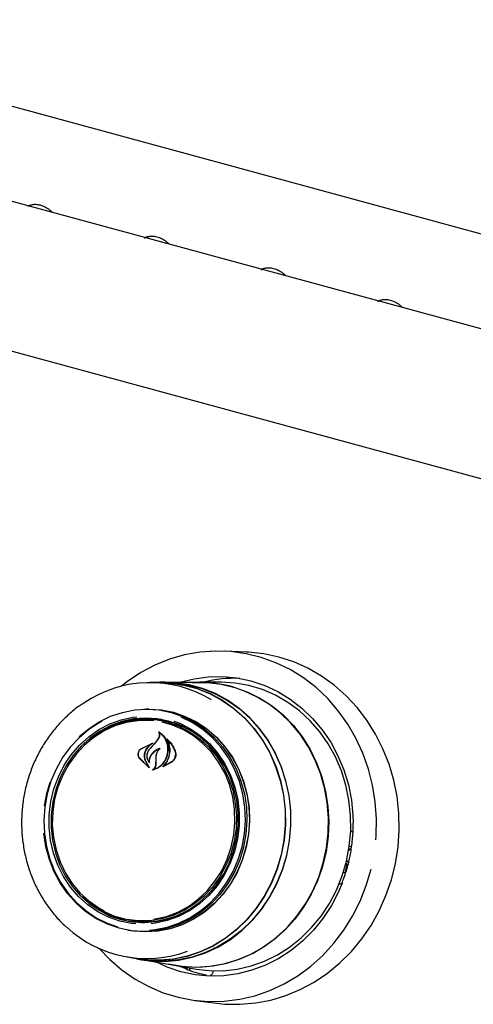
# Model space of a CAD drawing. Header units: inches. Extents: x 35 to 206, y 22 to 147.
# Tile 45 of 51: x 174.28 to 177.42, y 115.74 to 122.55. Entities that reach past the tile are written whole.
import ezdxf

# ---------------------------------------------------------------- set-up
doc = ezdxf.new("R2010")
doc.units = ezdxf.units.IN
doc.header["$LTSCALE"] = 16
doc.header["$MEASUREMENT"] = 0

msp = doc.modelspace()

# ---------------------------------------------------------------- linework, layer by layer
at = {"color": 7, "linetype": 'Continuous', "lineweight": 25}
for p, q in [((154.2959, 127.3726), (177.8386, 120.9742)), ((177.6148, 120.3755), (152.6648, 127.1564)), ((152.3656, 126.2014), (177.5425, 119.3589)), ((175.1576, 121.0481), (175.1576, 121.0433)), ((175.1718, 121.0525), (175.1718, 121.0395)), ((176.9264, 120.5626), (176.9264, 120.568)), ((175.8522, 118.1765), (175.7007, 118.1828)), ((175.2537, 117.9651), (175.1869, 117.965)), ((175.2887, 117.967), (175.2537, 117.9669)), ((175.5311, 117.9657), (175.2883, 117.9653)), ((175.6727, 117.9678), (175.5313, 117.9675)), ((175.177, 117.781), (175.1613, 117.781)), ((175.1718, 117.7099), (175.1537, 117.7099)), ((175.2525, 117.6186), (175.249, 117.6189)), ((175.1253, 117.507), (175.1944, 117.5418)), ((175.1258, 117.5082), (175.2076, 117.5465)), ((175.1949, 117.5403), (175.166, 117.5139)), ((175.1865, 117.5083), (175.2229, 117.5485)), ((175.1966, 117.5416), (175.1947, 117.5418)), ((175.2229, 117.5485), (175.2449, 117.577)), ((175.224, 117.5494), (175.2464, 117.5776)), ((175.3098, 117.5674), (175.3069, 117.5676)), ((175.2273, 117.4326), (175.2283, 117.4586)), ((175.2284, 117.4328), (175.229, 117.4586)), ((175.1792, 117.3753), (175.1117, 117.4418)), ((175.1748, 117.3804), (175.1126, 117.4428)), ((175.1536, 117.4217), (175.1758, 117.3815)), ((175.155, 117.4226), (175.1802, 117.3765)), ((175.1785, 117.4166), (175.1786, 117.4166)), ((175.2269, 117.4013), (175.2273, 117.4326)), ((175.2284, 117.4014), (175.2284, 117.4328)), ((175.3371, 117.4147), (175.2743, 117.3817)), ((175.3354, 117.416), (175.2806, 117.3855)), ((175.2803, 117.3855), (175.2804, 117.3855)), ((174.4708, 117.1964), (174.4939, 117.2749)), ((174.455, 117.1115), (174.4708, 117.1964)), ((176.5611, 116.8082), (176.5655, 116.807)), ((176.5625, 116.8168), (176.5641, 116.8091)), ((176.5777, 116.8285), (176.5647, 116.832)), ((176.5681, 116.8084), (176.577, 116.8192)), ((176.577, 116.8192), (176.5791, 116.8281)), ((176.5427, 116.7106), (176.5408, 116.7111)), ((176.5411, 116.7123), (176.5585, 116.7004)), ((176.5476, 116.697), (176.544, 116.709)), ((176.5461, 116.7328), (176.564, 116.7201)), ((176.559, 116.7251), (176.5542, 116.7061)), ((176.5355, 116.6466), (176.5224, 116.6477)), ((176.5355, 116.6466), (176.5476, 116.697)), ((176.5133, 116.5729), (176.4929, 116.5676)), ((176.4929, 116.5676), (176.493, 116.5676)), ((175.0366, 116.3223), (175.0544, 116.3192)), ((175.0322, 116.2509), (175.0477, 116.2482)), ((175.0267, 116.0652), (175.0924, 116.0539)), ((175.0921, 116.0521), (175.1266, 116.0461)), ((175.1266, 116.0479), (175.3658, 116.0068)), ((175.3657, 116.005), (175.5051, 115.981)), ((175.4373, 115.982), (175.3928, 116.0003)), ((175.4373, 115.982), (175.437, 115.982)), ((175.6229, 115.9693), (175.6207, 115.96)), ((175.6024, 115.937), (175.603, 115.937)), ((175.6331, 115.9325), (175.603, 115.937)), ((175.4967, 115.7644), (175.6471, 115.7451))]:
    msp.add_line(p, q, dxfattribs=at)
at = {"color": 7, "linetype": 'Continuous', "lineweight": 25, "flags": 128}
for points in [[(176.7483, 116.8765), (176.7504, 116.9045), (176.7526, 117.0217), (176.7444, 117.1385), (176.726, 117.2537), (176.6974, 117.3663), (176.659, 117.4752), (176.6111, 117.5793), (176.5542, 117.6778), (176.4887, 117.7696), (176.4154, 117.854), (176.3348, 117.9301), (176.2477, 117.9973), (176.155, 118.0549), (176.0575, 118.1023), (175.9561, 118.1392), (175.8518, 118.1651), (175.7456, 118.1799), (175.6383, 118.1834), (175.5312, 118.1756), (175.425, 118.1565), (175.3209, 118.1263), (175.2197, 118.0853), (175.1226, 118.034), (175.0302, 117.9726), (174.9874, 117.9395)], [(175.6471, 115.7451), (175.7037, 115.7395), (175.8104, 115.7375), (175.9169, 115.7466), (176.0223, 115.7667), (176.1256, 115.7978), (176.2259, 115.8394), (176.3222, 115.8912), (176.4137, 115.9528), (176.4995, 116.0236), (176.5789, 116.1028), (176.6511, 116.1899), (176.7155, 116.284), (176.7714, 116.3842), (176.8184, 116.4897), (176.856, 116.5995), (176.884, 116.7125), (176.9019, 116.8277), (176.9098, 116.9441), (176.9074, 117.0607), (176.8949, 117.1763), (176.8723, 117.2899), (176.8399, 117.4004), (176.7978, 117.5069), (176.7467, 117.6084), (176.6868, 117.704), (176.6187, 117.7927), (176.5431, 117.8738), (176.4607, 117.9465), (176.3721, 118.0102), (176.2783, 118.0642), (176.1801, 118.1081), (176.0783, 118.1416), (175.9739, 118.1642), (175.8678, 118.1758), (175.8522, 118.1765)], [(175.389, 117.9655), (175.393, 117.9667), (175.4902, 117.9913), (175.589, 118.0047), (175.6883, 118.0068), (175.7872, 117.9975), (175.8845, 117.9769), (175.9792, 117.9453), (176.0701, 117.903), (176.1564, 117.8505), (176.237, 117.7884), (176.3111, 117.7172), (176.3779, 117.6379), (176.4366, 117.5513), (176.4866, 117.4583), (176.5274, 117.3599), (176.5585, 117.2573), (176.5795, 117.1515), (176.5903, 117.0438), (176.5917, 116.9944)], [(175.1993, 117.965), (175.2307, 117.9666), (175.326, 117.9638), (175.4204, 117.9498), (175.5127, 117.9248), (175.6019, 117.8889), (175.6868, 117.8426), (175.7665, 117.7865), (175.84, 117.7212), (175.9065, 117.6475), (175.9653, 117.5663), (176.0155, 117.4785), (176.0567, 117.3851), (176.0884, 117.2872), (176.1101, 117.186), (176.1216, 117.0827), (176.1229, 116.9784), (176.1138, 116.8744), (176.0944, 116.772), (176.0651, 116.6723), (176.0262, 116.5764), (175.978, 116.4856), (175.9212, 116.4008), (175.8565, 116.3231), (175.7845, 116.2534), (175.7062, 116.1925), (175.6224, 116.1411), (175.5342, 116.0998), (175.4426, 116.0691), (175.3486, 116.0493), (175.2533, 116.0408), (175.158, 116.0435), (175.0636, 116.0575), (175.0388, 116.0631)], [(175.2537, 117.9651), (175.3259, 117.962), (175.4201, 117.948), (175.5122, 117.923), (175.6012, 117.8872), (175.6859, 117.841), (175.7655, 117.785), (175.8389, 117.7199), (175.9053, 117.6463), (175.9639, 117.5652), (176.0141, 117.4776), (176.0552, 117.3843), (176.0868, 117.2867), (176.1084, 117.1857), (176.12, 117.0825), (176.1212, 116.9785), (176.1121, 116.8747), (176.0928, 116.7724), (176.0636, 116.6729), (176.0247, 116.5772), (175.9766, 116.4866), (175.9199, 116.402), (175.8553, 116.3244), (175.7835, 116.2548), (175.7053, 116.194), (175.6217, 116.1427), (175.5337, 116.1015), (175.4422, 116.0708), (175.3484, 116.0511), (175.2533, 116.0426), (175.1581, 116.0453), (175.0924, 116.0539)], [(176.132, 116.7683), (176.1514, 116.8711), (176.1605, 116.9754), (176.1593, 117.08), (176.1477, 117.1836), (176.1259, 117.2851), (176.0942, 117.3833), (176.0529, 117.477), (176.0025, 117.5651), (175.9435, 117.6466), (175.8768, 117.7205), (175.803, 117.786), (175.7231, 117.8423), (175.6379, 117.8887), (175.5485, 117.9247), (175.4559, 117.9499), (175.3612, 117.9639), (175.2887, 117.967)], [(175.4776, 117.9656), (175.4878, 117.9663), (175.5839, 117.9659), (175.6793, 117.9544), (175.773, 117.9319), (175.8637, 117.8985), (175.9505, 117.8548), (176.0325, 117.8011), (176.1086, 117.7382), (176.1781, 117.6667), (176.2401, 117.5874), (176.2939, 117.5012), (176.3389, 117.4091), (176.3747, 117.3121), (176.4008, 117.2114), (176.4169, 117.1081), (176.4228, 117.0033), (176.4184, 116.8983), (176.4039, 116.7942), (176.3794, 116.6922), (176.3451, 116.5934), (176.3015, 116.4991), (176.249, 116.4102), (176.1882, 116.3278), (176.1199, 116.2527), (176.0447, 116.1859), (175.9636, 116.1281), (175.8775, 116.0799), (175.7873, 116.042), (175.694, 116.0147), (175.5988, 115.9983), (175.5027, 115.9931), (175.4068, 115.999), (175.313, 116.0158)], [(175.3334, 117.9641), (175.3608, 117.9622), (175.4553, 117.9481), (175.5477, 117.923), (175.6369, 117.8871), (175.722, 117.8408), (175.8017, 117.7846), (175.8754, 117.7192), (175.942, 117.6455), (176.0008, 117.5641), (176.0512, 117.4762), (176.0924, 117.3826), (176.1241, 117.2846), (176.1458, 117.1833), (176.1574, 117.0799), (176.1586, 116.9755), (176.1495, 116.8714), (176.1302, 116.7688)], [(175.3658, 116.0068), (175.4307, 115.9982), (175.5266, 115.9951), (175.6224, 116.0031), (175.7171, 116.0222), (175.8095, 116.0522), (175.8986, 116.0926), (175.9834, 116.1432), (176.063, 116.2032), (176.1364, 116.272), (176.2028, 116.3488), (176.2614, 116.4328), (176.3117, 116.523), (176.3529, 116.6184), (176.3848, 116.7179), (176.4068, 116.8204), (176.4187, 116.9246), (176.4205, 117.0295), (176.412, 117.1339), (176.3935, 117.2365), (176.365, 117.3361), (176.3269, 117.4318), (176.2797, 117.5224), (176.2239, 117.6068), (176.1601, 117.6841), (176.089, 117.7534), (176.0115, 117.814), (175.9283, 117.8651), (175.8406, 117.9062), (175.7492, 117.9368)], [(176.545, 116.728), (176.5648, 116.8325), (176.5743, 116.9385), (176.5735, 117.0448), (176.5624, 117.1503), (176.541, 117.2537), (176.5097, 117.3539), (176.4687, 117.4498), (176.4186, 117.5401), (176.3599, 117.624), (176.2933, 117.7005), (176.2195, 117.7686), (176.1393, 117.8277), (176.0538, 117.8771), (175.9637, 117.9162), (175.8703, 117.9445), (175.7745, 117.9618), (175.6774, 117.9678), (175.6727, 117.9678)], [(174.6964, 117.5908), (174.7613, 117.6453), (174.8348, 117.6932), (174.913, 117.7313), (174.9946, 117.7588), (175.0785, 117.7755), (175.1635, 117.781), (175.2483, 117.7753), (175.3317, 117.7584), (175.4125, 117.7306), (175.4895, 117.6924), (175.5616, 117.6442), (175.6277, 117.5868), (175.6868, 117.521), (175.7382, 117.4477), (175.781, 117.3681), (175.8146, 117.2833), (175.8386, 117.1946), (175.8526, 117.1031), (175.8563, 117.0103), (175.8498, 116.9175), (175.8331, 116.8261), (175.8065, 116.7374), (175.7703, 116.6527), (175.7251, 116.5732), (175.6716, 116.5001), (175.6105, 116.4345), (175.5427, 116.3773), (175.4691, 116.3293), (175.391, 116.2912), (175.3094, 116.2637), (175.2255, 116.2471), (175.1405, 116.2416), (175.0557, 116.2473), (174.9723, 116.2641), (174.8915, 116.2919), (174.8145, 116.3302), (174.7424, 116.3783), (174.6763, 116.4358), (174.6171, 116.5016), (174.5658, 116.5748), (174.523, 116.6544), (174.4893, 116.7392), (174.4653, 116.828), (174.4514, 116.9194), (174.451, 116.9233)], [(175.1427, 117.7807), (175.1798, 117.7817), (175.2648, 117.7759), (175.3485, 117.759), (175.4295, 117.7312), (175.5067, 117.6928), (175.5789, 117.6445), (175.6452, 117.587), (175.7045, 117.521), (175.756, 117.4475), (175.799, 117.3677), (175.8327, 117.2827), (175.8567, 117.1937), (175.8708, 117.102), (175.8745, 117.0089), (175.868, 116.9159), (175.8512, 116.8243), (175.8245, 116.7353), (175.7883, 116.6504), (175.743, 116.5707), (175.6893, 116.4974), (175.628, 116.4316), (175.56, 116.3742), (175.4863, 116.3261), (175.4079, 116.2879), (175.3261, 116.2603), (175.242, 116.2436), (175.1567, 116.2381), (175.0717, 116.2438), (175.014, 116.2543)], [(175.177, 117.781), (175.1791, 117.781), (175.2641, 117.7753), (175.3477, 117.7584), (175.4286, 117.7306), (175.5057, 117.6922), (175.5779, 117.644), (175.6442, 117.5865), (175.7034, 117.5205), (175.7549, 117.4472), (175.7978, 117.3674), (175.8315, 117.2825), (175.8555, 117.1936), (175.8695, 117.1019), (175.8732, 117.009), (175.8667, 116.9161), (175.85, 116.8245), (175.8233, 116.7356), (175.7871, 116.6508), (175.7418, 116.5712), (175.6882, 116.4979), (175.6269, 116.4322), (175.559, 116.3748), (175.4854, 116.3268), (175.4071, 116.2887), (175.3253, 116.2611), (175.2413, 116.2444), (175.1561, 116.2389), (175.0712, 116.2446), (175.0477, 116.2482)], [(174.8521, 117.6965), (174.8344, 117.6868), (174.7616, 117.6393), (174.6944, 117.5826), (174.6339, 117.5176), (174.5809, 117.4452), (174.5362, 117.3665), (174.5004, 117.2827), (174.474, 117.1948), (174.4575, 117.1044), (174.451, 117.0125), (174.4547, 116.9206), (174.4686, 116.8301), (174.4923, 116.7422), (174.5256, 116.6583), (174.568, 116.5794), (174.6188, 116.5069), (174.6774, 116.4418), (174.7429, 116.3849), (174.8142, 116.3372), (174.8904, 116.2994), (174.9613, 116.2744)], [(175.0868, 116.2946), (175.0583, 116.2976), (174.9772, 116.3137), (174.8988, 116.3409), (174.8242, 116.3787), (174.7547, 116.4264), (174.6914, 116.4834), (174.6352, 116.5487), (174.587, 116.6214), (174.5477, 116.7001), (174.5178, 116.7838), (174.4977, 116.8711), (174.4879, 116.9606), (174.4885, 117.0509), (174.4994, 117.1406), (174.5205, 117.2283), (174.5514, 117.3126), (174.5917, 117.3921), (174.6407, 117.4656), (174.6977, 117.532), (174.7618, 117.5901), (174.8319, 117.6392), (174.9069, 117.6783), (174.9857, 117.7069), (175.067, 117.7246), (175.0938, 117.7279)], [(175.3141, 117.6989), (175.2342, 117.7148), (175.1531, 117.7196), (175.0718, 117.7133), (174.9918, 117.6959), (174.9142, 117.6677), (174.8403, 117.6291), (174.7713, 117.5809), (174.7083, 117.5236), (174.6522, 117.4583), (174.6039, 117.3859), (174.5642, 117.3076), (174.5338, 117.2247), (174.513, 117.1383), (174.5023, 117.05), (174.5017, 116.9611), (174.5114, 116.873), (174.5311, 116.787), (174.5606, 116.7046), (174.5993, 116.6271), (174.6467, 116.5556), (174.702, 116.4913), (174.7644, 116.4352), (174.8328, 116.3882), (174.9062, 116.351), (174.9834, 116.3242), (175.0633, 116.3083), (175.1445, 116.3035), (175.2257, 116.3098), (175.3058, 116.3272), (175.3833, 116.3554), (175.4572, 116.3939), (175.5262, 116.4422), (175.5892, 116.4995), (175.6453, 116.5648), (175.6936, 116.6372), (175.7333, 116.7155), (175.7638, 116.7984), (175.7845, 116.8847), (175.7953, 116.973), (175.7958, 117.062), (175.7861, 117.1501), (175.7664, 117.236), (175.737, 117.3184), (175.6982, 117.396), (175.6508, 117.4675), (175.5955, 117.5318), (175.5331, 117.5879), (175.4647, 117.6349), (175.3913, 117.6721), (175.3141, 117.6989)], [(175.2132, 117.6995), (175.1831, 117.7019), (175.1021, 117.7007), (175.0217, 117.6882), (174.9433, 117.6646), (174.8682, 117.6303), (174.7976, 117.5858), (174.7326, 117.5319), (174.6743, 117.4695), (174.6237, 117.3996), (174.5816, 117.3233), (174.5487, 117.2419), (174.5256, 117.1567), (174.5125, 117.0691), (174.5098, 116.9806), (174.5175, 116.8927), (174.5354, 116.8067), (174.5632, 116.724), (174.6006, 116.6461), (174.6468, 116.5742), (174.7012, 116.5095), (174.7628, 116.4531), (174.8306, 116.4058), (174.8675, 116.3853)], [(175.3082, 117.6894), (175.3859, 117.6623), (175.4596, 117.6246), (175.5281, 117.5769), (175.5903, 117.5198), (175.6453, 117.4544), (175.692, 117.3818), (175.7298, 117.303), (175.7579, 117.2195), (175.776, 117.1326), (175.7838, 117.0437), (175.781, 116.9542), (175.7678, 116.8658), (175.7444, 116.7797), (175.7112, 116.6974), (175.6686, 116.6203), (175.6175, 116.5496), (175.5586, 116.4865), (175.4929, 116.432), (175.4215, 116.3871), (175.3456, 116.3524), (175.2664, 116.3285), (175.1852, 116.3159), (175.1033, 116.3147), (175.0222, 116.3249), (174.943, 116.3464), (174.8672, 116.3789), (174.7959, 116.4217), (174.7304, 116.4742), (174.7189, 116.485)], [(175.1831, 116.2511), (175.2211, 116.255), (175.3042, 116.2714), (175.385, 116.2987), (175.4624, 116.3364), (175.5352, 116.3839), (175.6023, 116.4405), (175.6628, 116.5055), (175.7158, 116.5779), (175.7606, 116.6566), (175.7964, 116.7405), (175.8227, 116.8283), (175.8393, 116.9188), (175.8457, 117.0106), (175.842, 117.1025), (175.8282, 117.193), (175.8044, 117.2809), (175.7711, 117.3649), (175.7287, 117.4437), (175.6779, 117.5162), (175.6193, 117.5814), (175.5539, 117.6382), (175.4825, 117.6859), (175.4063, 117.7238), (175.3989, 117.7268)], [(175.3504, 117.6985), (175.3915, 117.6828), (175.4661, 117.645), (175.5356, 117.5973), (175.5989, 117.5403), (175.6551, 117.475), (175.7032, 117.4023), (175.7426, 117.3236), (175.7725, 117.2399), (175.7925, 117.1526), (175.8023, 117.0631), (175.8018, 116.9727), (175.7909, 116.883), (175.7698, 116.7954), (175.7389, 116.7111), (175.6986, 116.6316), (175.6495, 116.5581), (175.5925, 116.4917), (175.5285, 116.4336), (175.4584, 116.3845), (175.3834, 116.3454), (175.3046, 116.3168), (175.2233, 116.2991), (175.1937, 116.2955)], [(175.215, 116.3274), (175.2215, 116.3284), (175.301, 116.3465), (175.3779, 116.3755), (175.451, 116.415), (175.5189, 116.4643), (175.5807, 116.5226), (175.6352, 116.5889), (175.6817, 116.6622), (175.7192, 116.7412), (175.7473, 116.8246), (175.7655, 116.9112), (175.7734, 116.9994), (175.7709, 117.0878), (175.7581, 117.175), (175.7352, 117.2594), (175.7025, 117.3399), (175.6606, 117.4149), (175.6102, 117.4834), (175.5521, 117.5441), (175.4872, 117.596), (175.4167, 117.6384), (175.3417, 117.6705), (175.2696, 117.6905)], [(176.5744, 116.9393), (176.5793, 116.9355), (176.5893, 116.9265)], [(176.5641, 116.8091), (176.5643, 116.8083), (176.5647, 116.8076), (176.5651, 116.8072), (176.5656, 116.807), (176.5662, 116.807), (176.5668, 116.8072), (176.5674, 116.8077), (176.5681, 116.8084)], [(175.1266, 116.0461), (175.1926, 116.0376), (175.2883, 116.0348), (175.3838, 116.0434), (175.4781, 116.0632), (175.5701, 116.094), (175.6586, 116.1354), (175.7426, 116.187), (175.8211, 116.2481), (175.8933, 116.318), (175.9583, 116.396), (176.0152, 116.481), (176.0635, 116.5721), (176.1026, 116.6683), (176.132, 116.7683)], [(176.1302, 116.7688), (176.1008, 116.6689), (176.0618, 116.5729), (176.0136, 116.482), (175.9567, 116.3971), (175.8919, 116.3193), (175.8198, 116.2495), (175.7414, 116.1885), (175.6575, 116.137), (175.5692, 116.0957), (175.4775, 116.0649), (175.3833, 116.0452), (175.288, 116.0366), (175.1925, 116.0393), (175.1524, 116.0439)], [(175.5051, 115.981), (175.5951, 115.9705), (175.6925, 115.9702), (175.7895, 115.9811), (175.885, 116.0033), (175.978, 116.0364), (176.0674, 116.08), (176.1521, 116.1337), (176.2314, 116.1969), (176.3041, 116.2688), (176.3695, 116.3486), (176.427, 116.4355), (176.4757, 116.5284), (176.5152, 116.6262), (176.545, 116.728)], [(176.544, 116.709), (176.5437, 116.7097), (176.5433, 116.7103), (176.5428, 116.7106), (176.5423, 116.7107), (176.5417, 116.7105), (176.5411, 116.7102), (176.5404, 116.7096), (176.5404, 116.7095)], [(174.8342, 116.1238), (174.9085, 116.0467), (174.9924, 115.9749), (175.0824, 115.9125), (175.1776, 115.8599), (175.2771, 115.8177), (175.3801, 115.7863), (175.4855, 115.7659), (175.5924, 115.7567), (175.6997, 115.7589), (175.8065, 115.7724), (175.9118, 115.797), (176.0145, 115.8327), (176.1138, 115.8789), (176.2087, 115.9353), (176.2982, 116.0014), (176.3817, 116.0765), (176.4582, 116.16), (176.5272, 116.251), (176.5878, 116.3487), (176.6397, 116.4523), (176.6822, 116.5606), (176.715, 116.6728)], [(176.5149, 116.5753), (176.4899, 116.5165), (176.4406, 116.4214), (176.3825, 116.3324), (176.3163, 116.2503), (176.2426, 116.1761), (176.1625, 116.1107), (176.0766, 116.0546), (175.986, 116.0085), (175.8915, 115.973), (175.7944, 115.9485), (175.6956, 115.9351), (175.5962, 115.933), (175.4973, 115.9423), (175.4001, 115.9629), (175.3054, 115.9945), (175.2257, 116.0308)]]:
    msp.add_lwpolyline(points, dxfattribs=at)
at = {"color": 7, "linetype": 'Continuous', "lineweight": 25}
for centre, radius, start, end in [((175.1865, 117.1504), 0.8141, 58.4836, 124.30633), ((175.5327, 117.141), 0.8247, 74.7805, 90.11222), ((175.7754, 117.1202), 0.8746, 87.92058, 104.33693), ((175.155, 117.1046), 0.6045, 75.32041, 130.43997), ((175.1737, 117.1164), 0.6006, 81.12051, 113.40799), ((175.1708, 117.1122), 0.5977, 50.83597, 89.90165), ((182.0674, 111.1723), 9.3541, 137.02003, 137.3548), ((175.1552, 116.9022), 0.5988, 236.89672, 269.28354), ((175.1534, 116.9098), 0.5988, 260.4911, 299.48015), ((175.1628, 116.8677), 0.8135, 227.2277, 290.34593), ((175.7401, 116.7979), 0.8726, 250.36036, 259.23061)]:
    msp.add_arc(centre, radius, start, end, dxfattribs=at)
for points, knots in [([(174.3404, 121.2618), (174.3435, 121.2637), (174.3529, 121.2697), (174.3724, 121.2758), (174.4012, 121.277), (174.4335, 121.2705), (174.4669, 121.2556), (174.494, 121.2378), (174.5074, 121.2236), (174.5119, 121.2188)], [0, 0, 0, 0, 0.079914, 0.247495, 0.407837, 0.578908, 0.74715, 0.914574, 1, 1, 1, 1]), ([(175.1477, 121.0424), (175.1508, 121.0443), (175.1602, 121.0503), (175.1797, 121.0564), (175.2085, 121.0576), (175.2408, 121.0511), (175.2742, 121.0362), (175.3013, 121.0184), (175.3147, 121.0042), (175.3192, 120.9994)], [0, 0, 0, 0, 0.079914, 0.247492, 0.407835, 0.578911, 0.747149, 0.914577, 1, 1, 1, 1]), ([(175.955, 120.823), (175.9581, 120.8249), (175.9675, 120.8309), (175.987, 120.837), (176.0158, 120.8382), (176.0481, 120.8317), (176.0815, 120.8168), (176.1086, 120.799), (176.122, 120.7848), (176.1265, 120.78)], [0, 0, 0, 0, 0.079914, 0.247495, 0.407837, 0.578908, 0.74715, 0.914574, 1, 1, 1, 1]), ([(176.7623, 120.6036), (176.7654, 120.6055), (176.7748, 120.6114), (176.7943, 120.6176), (176.8231, 120.6188), (176.8554, 120.6123), (176.8888, 120.5973), (176.9157, 120.5798), (176.9289, 120.5658), (176.9333, 120.5611)], [0, 0, 0, 0, 0.080184, 0.248322, 0.409201, 0.580845, 0.749651, 0.917638, 1, 1, 1, 1]), ([(174.7245, 117.8208), (174.7151, 117.8149), (174.6796, 117.7926), (174.6232, 117.7453), (174.556, 117.6796), (174.4956, 117.6063), (174.4422, 117.5269), (174.3964, 117.4421), (174.3587, 117.3528), (174.3296, 117.2598), (174.3093, 117.1643), (174.298, 117.0671), (174.2959, 116.9693), (174.3029, 116.8719), (174.3191, 116.7759), (174.3442, 116.6823), (174.378, 116.5922), (174.4202, 116.5064), (174.4702, 116.4257), (174.528, 116.3518), (174.5742, 116.3006), (174.6026, 116.2768), (174.6074, 116.2727)], [0, 0, 0, 0, 0.0193591, 0.0730679, 0.1268156, 0.1805998, 0.2344169, 0.2882625, 0.3421322, 0.3960213, 0.449926, 0.5038424, 0.5577668, 0.6116951, 0.6656236, 0.7195478, 0.7734634, 0.8273653, 0.881247, 0.9351035, 0.9889277, 1, 1, 1, 1]), ([(175.2449, 117.577), (175.247, 117.5812), (175.2512, 117.5895), (175.2524, 117.6036), (175.2504, 117.6129), (175.2484, 117.6173), (175.2482, 117.6178)], [0, 0, 0, 0, 0.322039, 0.644189, 0.96662, 1, 1, 1, 1]), ([(175.2464, 117.5776), (175.2485, 117.5817), (175.2528, 117.5897), (175.2541, 117.6033), (175.2519, 117.6144), (175.2485, 117.6202), (175.2472, 117.6223)], [0, 0, 0, 0, 0.278311, 0.55659, 0.835284, 1, 1, 1, 1]), ([(175.2472, 117.6223), (175.2472, 117.6224), (175.2471, 117.6225), (175.2471, 117.6228), (175.2472, 117.6231), (175.2473, 117.6233), (175.2475, 117.6235), (175.2478, 117.6236), (175.248, 117.6236), (175.2482, 117.6236), (175.2483, 117.6235), (175.2483, 117.6235)], [0, 0, 0, 0, 0.12293, 0.24594, 0.370571, 0.496005, 0.620936, 0.743606, 0.86413, 0.982625, 1, 1, 1, 1]), ([(175.2493, 117.6188), (175.2493, 117.6189), (175.2491, 117.6189), (175.2489, 117.619), (175.2486, 117.6189), (175.2484, 117.6187), (175.2483, 117.6185), (175.2482, 117.6182), (175.2482, 117.618), (175.2482, 117.6178), (175.2482, 117.6178)], [0, 0, 0, 0, 0.125564, 0.251348, 0.377067, 0.503521, 0.631422, 0.760655, 0.890523, 1, 1, 1, 1]), ([(175.2483, 117.6235), (175.2595, 117.6149), (175.283, 117.5968), (175.3052, 117.5546), (175.3115, 117.5192), (175.3111, 117.4999), (175.311, 117.4975)], [0, 0, 0, 0, 0.296386, 0.623256, 0.953009, 1, 1, 1, 1]), ([(175.2493, 117.6188), (175.2604, 117.6094), (175.2833, 117.5898), (175.3044, 117.5465), (175.3067, 117.5137), (175.3078, 117.4976)], [0, 0, 0, 0, 0.321885, 0.666053, 1, 1, 1, 1]), ([(175.2079, 117.545), (175.1983, 117.539), (175.1838, 117.5301), (175.1723, 117.5171), (175.1685, 117.5128)], [0, 0, 0, 0, 0.666181, 1, 1, 1, 1]), ([(175.1949, 117.5403), (175.195, 117.5404), (175.1951, 117.5405), (175.1952, 117.5408), (175.1953, 117.541), (175.1953, 117.5413), (175.1952, 117.5415), (175.195, 117.5417), (175.1947, 117.5418), (175.1945, 117.5418), (175.1944, 117.5418), (175.1944, 117.5418)], [0, 0, 0, 0, 0.118265, 0.236657, 0.355528, 0.474961, 0.59419, 0.712339, 0.829256, 0.945883, 1, 1, 1, 1]), ([(175.2076, 117.5465), (175.2076, 117.5465), (175.2078, 117.5465), (175.208, 117.5465), (175.2082, 117.5463), (175.2084, 117.5461), (175.2084, 117.5458), (175.2084, 117.5456), (175.2083, 117.5453), (175.2081, 117.5451), (175.208, 117.545), (175.2079, 117.545)], [0, 0, 0, 0, 0.113459, 0.226582, 0.339656, 0.453744, 0.569144, 0.686411, 0.804714, 0.922849, 1, 1, 1, 1]), ([(175.3022, 117.5746), (175.3021, 117.5747), (175.3021, 117.5749), (175.3021, 117.5751), (175.3021, 117.5754), (175.3023, 117.5756), (175.3025, 117.5758), (175.3027, 117.5759), (175.303, 117.5759), (175.3032, 117.5758), (175.3033, 117.5758), (175.3033, 117.5757)], [0, 0, 0, 0, 0.117529, 0.234675, 0.353493, 0.47355, 0.59332, 0.711655, 0.827875, 0.942308, 1, 1, 1, 1]), ([(175.3093, 117.431), (175.3149, 117.4468), (175.3262, 117.4783), (175.3236, 117.5282), (175.3118, 117.5594), (175.3029, 117.5735), (175.3022, 117.5746)], [0, 0, 0, 0, 0.324348, 0.648698, 0.97259, 1, 1, 1, 1]), ([(175.3033, 117.5757), (175.3185, 117.5601), (175.3423, 117.5355), (175.3558, 117.5031), (175.3607, 117.4913)], [0, 0, 0, 0, 0.635987, 1, 1, 1, 1]), ([(175.3074, 117.5674), (175.3073, 117.5675), (175.3072, 117.5676), (175.3069, 117.5676), (175.3067, 117.5676), (175.3064, 117.5675), (175.3062, 117.5673), (175.3061, 117.567), (175.3061, 117.5668), (175.3061, 117.5665), (175.3062, 117.5664), (175.3062, 117.5664)], [0, 0, 0, 0, 0.116574, 0.232838, 0.34915, 0.465913, 0.584018, 0.703108, 0.823139, 0.942826, 1, 1, 1, 1]), ([(175.3099, 117.4305), (175.3152, 117.4463), (175.326, 117.478), (175.3236, 117.5266), (175.3117, 117.5538), (175.3062, 117.5664)], [0, 0, 0, 0, 0.348801, 0.697654, 1, 1, 1, 1]), ([(175.3074, 117.5674), (175.3219, 117.5509), (175.342, 117.5278), (175.3539, 117.4989), (175.3573, 117.4908)], [0, 0, 0, 0, 0.718759, 1, 1, 1, 1]), ([(175.1117, 117.4418), (175.1094, 117.4462), (175.1049, 117.4549), (175.1039, 117.4707), (175.1075, 117.4861), (175.1152, 117.4994), (175.1225, 117.5055), (175.1258, 117.5082)], [0, 0, 0, 0, 0.206321, 0.41259, 0.619968, 0.827567, 1, 1, 1, 1]), ([(175.1126, 117.4428), (175.1103, 117.447), (175.1058, 117.4555), (175.1046, 117.4706), (175.1079, 117.4855), (175.1151, 117.4984), (175.1221, 117.5043), (175.1253, 117.507)], [0, 0, 0, 0, 0.205658, 0.411397, 0.617781, 0.824283, 1, 1, 1, 1]), ([(175.1486, 117.4805), (175.1469, 117.4719), (175.1436, 117.4546), (175.1477, 117.4344), (175.1524, 117.4243), (175.1536, 117.4217)], [0, 0, 0, 0, 0.4270562, 0.8542638, 1, 1, 1, 1]), ([(175.1509, 117.4801), (175.1491, 117.4716), (175.1456, 117.4547), (175.1494, 117.4349), (175.1539, 117.425), (175.155, 117.4226)], [0, 0, 0, 0, 0.4291024, 0.8582563, 1, 1, 1, 1]), ([(175.166, 117.5139), (175.1604, 117.5058), (175.1532, 117.4953), (175.1495, 117.4832), (175.1486, 117.4805)], [0, 0, 0, 0, 0.775736, 1, 1, 1, 1]), ([(175.1685, 117.5128), (175.1628, 117.5048), (175.1556, 117.4945), (175.1517, 117.4827), (175.1509, 117.4801)], [0, 0, 0, 0, 0.77914, 1, 1, 1, 1]), ([(175.1802, 117.4113), (175.1765, 117.417), (175.1685, 117.4292), (175.1643, 117.4523), (175.1674, 117.477), (175.1761, 117.4965), (175.1842, 117.5061), (175.1868, 117.5093)], [0, 0, 0, 0, 0.199033, 0.42562, 0.654008, 0.8841, 1, 1, 1, 1]), ([(175.178, 117.4169), (175.1748, 117.4228), (175.1679, 117.4354), (175.1653, 117.4586), (175.1698, 117.4826), (175.1786, 117.4991), (175.1851, 117.5067), (175.1865, 117.5083)], [0, 0, 0, 0, 0.211273, 0.452057, 0.693902, 0.936585, 1, 1, 1, 1]), ([(175.1957, 117.4677), (175.1915, 117.4616), (175.1831, 117.4495), (175.179, 117.4313), (175.1793, 117.4208), (175.1794, 117.4175)], [0, 0, 0, 0, 0.4078319, 0.8157698, 1, 1, 1, 1]), ([(175.1975, 117.4666), (175.1933, 117.4607), (175.185, 117.4488), (175.1802, 117.4292), (175.1811, 117.4171), (175.1815, 117.4121)], [0, 0, 0, 0, 0.3689898, 0.7379511, 1, 1, 1, 1]), ([(175.2545, 117.5093), (175.2423, 117.5038), (175.2202, 117.4939), (175.2032, 117.4758), (175.1957, 117.4677)], [0, 0, 0, 0, 0.554446, 1, 1, 1, 1]), ([(175.2488, 117.5046), (175.2366, 117.4983), (175.2176, 117.4883), (175.2028, 117.4723), (175.1975, 117.4666)], [0, 0, 0, 0, 0.641492, 1, 1, 1, 1]), ([(175.2283, 117.4586), (175.2298, 117.4661), (175.2327, 117.4812), (175.2422, 117.4958), (175.2485, 117.5023), (175.2495, 117.5034)], [0, 0, 0, 0, 0.456279, 0.912527, 1, 1, 1, 1]), ([(175.229, 117.4586), (175.2304, 117.4659), (175.233, 117.4806), (175.2434, 117.4974), (175.252, 117.5051), (175.2551, 117.5079)], [0, 0, 0, 0, 0.3877068, 0.7755096, 1, 1, 1, 1]), ([(175.2545, 117.5093), (175.2546, 117.5093), (175.2548, 117.5093), (175.255, 117.5093), (175.2552, 117.5092), (175.2554, 117.509), (175.2555, 117.5087), (175.2555, 117.5084), (175.2554, 117.5082), (175.2553, 117.508), (175.2552, 117.5079), (175.2551, 117.5079)], [0, 0, 0, 0, 0.119076, 0.238285, 0.35722, 0.476186, 0.595815, 0.716567, 0.837903, 0.959655, 1, 1, 1, 1]), ([(175.3078, 117.4976), (175.3062, 117.4817), (175.304, 117.4601), (175.2953, 117.4403), (175.293, 117.435)], [0, 0, 0, 0, 0.736125, 1, 1, 1, 1]), ([(175.311, 117.4975), (175.3091, 117.4814), (175.3065, 117.4596), (175.2974, 117.4395), (175.295, 117.4343)], [0, 0, 0, 0, 0.739884, 1, 1, 1, 1]), ([(175.3573, 117.4908), (175.359, 117.4842), (175.3626, 117.471), (175.3595, 117.4499), (175.3507, 117.4303), (175.3405, 117.4208), (175.3354, 117.416)], [0, 0, 0, 0, 0.249253, 0.498558, 0.748961, 1, 1, 1, 1]), ([(175.3607, 117.4913), (175.3624, 117.4845), (175.3659, 117.4709), (175.3623, 117.4493), (175.353, 117.4292), (175.3424, 117.4195), (175.3371, 117.4147)], [0, 0, 0, 0, 0.249693, 0.499305, 0.750816, 1, 1, 1, 1]), ([(175.178, 117.4169), (175.1781, 117.4169), (175.1782, 117.4167), (175.1784, 117.4166), (175.1787, 117.4166), (175.1789, 117.4167), (175.1791, 117.4168), (175.1793, 117.4171), (175.1794, 117.4173), (175.1794, 117.4175), (175.1794, 117.4175)], [0, 0, 0, 0, 0.128659, 0.25729, 0.385802, 0.514087, 0.642302, 0.7715, 0.901165, 1, 1, 1, 1]), ([(175.1815, 117.4121), (175.1815, 117.412), (175.1815, 117.4118), (175.1814, 117.4115), (175.1812, 117.4113), (175.181, 117.4111), (175.1808, 117.4111), (175.1805, 117.4111), (175.1803, 117.4112), (175.1802, 117.4113), (175.1802, 117.4113)], [0, 0, 0, 0, 0.130373, 0.260539, 0.39111, 0.520863, 0.649489, 0.777282, 0.904512, 1, 1, 1, 1]), ([(175.2032, 117.3609), (175.2059, 117.3627), (175.2127, 117.3675), (175.2212, 117.3788), (175.2259, 117.3912), (175.2266, 117.3988), (175.2269, 117.4013)], [0, 0, 0, 0, 0.205995, 0.524653, 0.845103, 1, 1, 1, 1]), ([(175.295, 117.4343), (175.2873, 117.4215), (175.2717, 117.3957), (175.2382, 117.3702), (175.2141, 117.3627), (175.2036, 117.3594)], [0, 0, 0, 0, 0.359988, 0.720091, 1, 1, 1, 1]), ([(175.2109, 117.3643), (175.2138, 117.3672), (175.2203, 117.3739), (175.2267, 117.387), (175.2279, 117.3968), (175.2284, 117.4014)], [0, 0, 0, 0, 0.292788, 0.676, 1, 1, 1, 1]), ([(175.293, 117.435), (175.2855, 117.4223), (175.2706, 117.3969), (175.2402, 117.3735), (175.2193, 117.3658), (175.2116, 117.3629)], [0, 0, 0, 0, 0.384898, 0.769927, 1, 1, 1, 1]), ([(175.2737, 117.383), (175.2831, 117.3926), (175.2973, 117.407), (175.3063, 117.425), (175.3093, 117.431)], [0, 0, 0, 0, 0.670267, 1, 1, 1, 1]), ([(175.2799, 117.3868), (175.2889, 117.3971), (175.3006, 117.4105), (175.3081, 117.4267), (175.3099, 117.4305)], [0, 0, 0, 0, 0.766376, 1, 1, 1, 1]), ([(175.1802, 117.3765), (175.1803, 117.3764), (175.1804, 117.3762), (175.1804, 117.376), (175.1803, 117.3757), (175.1801, 117.3755), (175.1799, 117.3753), (175.1797, 117.3752), (175.1794, 117.3752), (175.1793, 117.3753), (175.1792, 117.3753)], [0, 0, 0, 0, 0.125422, 0.250652, 0.376457, 0.502405, 0.628162, 0.752951, 0.876895, 1, 1, 1, 1]), ([(175.2036, 117.3594), (175.2035, 117.3594), (175.2034, 117.3594), (175.2031, 117.3594), (175.2029, 117.3596), (175.2028, 117.3598), (175.2027, 117.3601), (175.2028, 117.3604), (175.2029, 117.3606), (175.203, 117.3608), (175.2031, 117.3608), (175.2032, 117.3609)], [0, 0, 0, 0, 0.118547, 0.236967, 0.355695, 0.474234, 0.59377, 0.713702, 0.834507, 0.955114, 1, 1, 1, 1]), ([(175.2743, 117.3817), (175.2742, 117.3816), (175.2741, 117.3816), (175.2738, 117.3817), (175.2736, 117.3818), (175.2735, 117.382), (175.2734, 117.3823), (175.2734, 117.3825), (175.2735, 117.3828), (175.2736, 117.383), (175.2737, 117.383)], [0, 0, 0, 0, 0.122684, 0.245521, 0.367799, 0.490105, 0.612611, 0.73648, 0.861125, 1, 1, 1, 1]), ([(175.2799, 117.3868), (175.2799, 117.3868), (175.2798, 117.3866), (175.2797, 117.3864), (175.2797, 117.3861), (175.2798, 117.3858), (175.2799, 117.3856), (175.2801, 117.3855), (175.2804, 117.3855), (175.2806, 117.3855), (175.2806, 117.3855)], [0, 0, 0, 0, 0.125517, 0.251111, 0.376717, 0.501967, 0.626301, 0.750373, 0.874095, 1, 1, 1, 1]), ([(176.5894, 116.9946), (176.5895, 116.9758), (176.5895, 116.941), (176.5869, 116.9063), (176.5857, 116.8903)], [0, 0, 0, 0, 0.540627, 1, 1, 1, 1]), ([(176.5857, 116.8903), (176.5819, 116.8558), (176.5764, 116.8074), (176.566, 116.7525), (176.5607, 116.732), (176.559, 116.7251)], [0, 0, 0, 0, 0.620407, 0.872302, 1, 1, 1, 1]), ([(176.5542, 116.7061), (176.552, 116.6967), (176.544, 116.6638), (176.5301, 116.6199), (176.5166, 116.5865), (176.5121, 116.5753)], [0, 0, 0, 0, 0.210193, 0.736804, 1, 1, 1, 1]), ([(175.4468, 115.9761), (175.4449, 115.9768), (175.4412, 115.9782), (175.4374, 115.98), (175.4356, 115.9814), (175.4358, 115.9819), (175.4367, 115.982), (175.437, 115.982)], [0, 0, 0, 0, 0.228167, 0.456284, 0.684381, 0.911944, 1, 1, 1, 1]), ([(175.4373, 115.982), (175.4383, 115.9823), (175.4403, 115.9829), (175.4434, 115.9864), (175.4451, 115.9899), (175.4458, 115.9912)], [0, 0, 0, 0, 0.3799739, 0.7598464, 1, 1, 1, 1]), ([(175.462, 115.9884), (175.4612, 115.9854), (175.4598, 115.98), (175.4577, 115.9754), (175.4567, 115.9734)], [0, 0, 0, 0, 0.553689, 1, 1, 1, 1]), ([(175.6207, 115.96), (175.6199, 115.9573), (175.6183, 115.9518), (175.6145, 115.9448), (175.6101, 115.9396), (175.6061, 115.9371), (175.6038, 115.937), (175.603, 115.937)], [0, 0, 0, 0, 0.216755, 0.433454, 0.651044, 0.868843, 1, 1, 1, 1])]:
    msp.add_open_spline(points, degree=3, knots=knots, dxfattribs=at)

doc.saveas('drawing.dxf')
